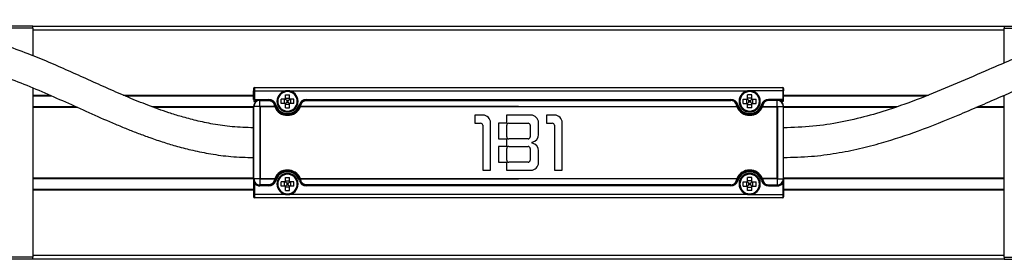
# Model space of a CAD drawing. Header units: millimetres. Extents: x -531 to 2050, y 404 to 998.
# Tile 10 of 23: x 86 to 318, y 410 to 467. Entities that reach past the tile are written whole.
import ezdxf

# ---------------------------------------------------------------- set-up
doc = ezdxf.new("R2010")
doc.units = ezdxf.units.MM

# ---------------------------------------------------------------- blocks, each defined once
blk = doc.blocks.new('Drawing View3')
at = {"color": 7, "linetype": 'Continuous', "lineweight": 25}
for p, q in [((-177.05, 18.91), (-205.05, 18.91)), ((-177.05, 18.41), (-177.05, 18.91)), ((-177.05, 18.91), (52.05, 18.91)), ((52.05, 18.91), (78.51, 18.91)), ((52.05, 18.91), (52.05, 18.41)), ((-177.05, 18.41), (-205.05, 18.41)), ((-177.05, 18.41), (-177.05, 11.9)), ((52.05, 17.91), (-177.05, 17.91)), ((52.05, 10.21), (52.05, 18.41)), ((52.05, 18.41), (76.28, 18.41)), ((-177.05, 4.29), (-177.05, -35.59)), ((-177.05, 2.61), (-173.15, 2.61)), ((-172.68, 2.41), (-177.05, 2.41)), ((-155.73, 2.61), (-125, 2.61)), ((-125, 2.41), (-155.27, 2.41)), ((-125, 4.21), (-125, 3.61)), ((-124.8, 3.61), (-125, 3.61)), ((-125, 1.61), (-125, 3.61)), ((-124.8, 4.41), (-124.8, 3.61)), ((-124.8, 4.41), (-0.2, 4.41)), ((-124.8, 3.61), (-124.8, 1.61)), ((-124.8, 3.61), (-117.5, 3.61)), ((-117.5, 2.66), (-116.5, 2.66)), ((-117.5, 1.69), (-117.5, 2.66)), ((-117, 3.66), (-117, 3.46)), ((-116.5, 3.61), (-8.5, 3.61)), ((-116.5, 1.69), (-116.5, 2.66)), ((-7.5, 2.66), (-8.5, 2.66)), ((-8.5, 1.69), (-8.5, 2.66)), ((-8, 3.66), (-8, 3.46)), ((-0.2, 3.61), (-7.5, 3.61)), ((-7.5, 1.69), (-7.5, 2.66)), ((-0.2, 4.41), (-0.2, 3.61)), ((-0.2, 3.61), (-0.2, 1.61)), ((-0.2, 3.61), (0, 3.61)), ((0, 4.21), (0, 3.61)), ((0, 1.61), (0, 3.61)), ((0, 2.61), (34.14, 2.61)), ((33.66, 2.41), (0, 2.41)), ((52.05, 2.41), (51.65, 2.41)), ((52.05, -35.59), (52.05, 2.58)), ((-124.8, 1.61), (-121.43, 1.61)), ((-123.5, 1.41), (-121.43, 1.41)), ((-123.5, -0.03), (-123.5, 1.35)), ((-123.5, 1.35), (-121.43, 1.35)), ((-121.43, 1.41), (-121.43, 1.61)), ((-121.43, 1.41), (-121.43, 1.35)), ((-119.98, 0.32), (-119.79, 0.38)), ((-118.5, 0.66), (-118.5, 1.66)), ((-117.53, 1.66), (-118.5, 1.66)), ((-117.53, 0.66), (-118.5, 0.66)), ((-117.73, 0.66), (-117.73, 1.66)), ((-117.17, 1.33), (-117.51, 1.67)), ((-117.17, 0.99), (-117.51, 0.65)), ((-117.5, 1.9), (-116.5, 1.9)), ((-117.5, -0.34), (-117.5, 0.63)), ((-116.5, 0.43), (-117.5, 0.43)), ((-116.83, 1.33), (-117.17, 1.33)), ((-117.17, 1.33), (-117.17, 0.99)), ((-117.17, 0.99), (-116.83, 0.99)), ((-116.83, 1.33), (-116.49, 1.67)), ((-116.83, 0.99), (-116.83, 1.33)), ((-116.83, 0.99), (-116.49, 0.65)), ((-116.5, -0.34), (-116.5, 0.63)), ((-115.5, 1.66), (-116.47, 1.66)), ((-115.5, 0.66), (-116.47, 0.66)), ((-116.27, 1.66), (-116.27, 0.66)), ((-115.5, 0.66), (-115.5, 1.66)), ((-114.02, 0.32), (-114.21, 0.38)), ((-112.57, 1.41), (-112.57, 1.61)), ((-112.57, 1.61), (-12.43, 1.61)), ((-112.57, 1.41), (-112.57, 1.35)), ((-112.57, 1.41), (-12.43, 1.41)), ((-112.57, 1.35), (-12.43, 1.35)), ((-12.43, 1.41), (-12.43, 1.61)), ((-12.43, 1.41), (-12.43, 1.35)), ((-10.98, 0.32), (-10.79, 0.38)), ((-9.5, 1.66), (-8.53, 1.66)), ((-9.5, 0.66), (-9.5, 1.66)), ((-9.5, 0.66), (-8.53, 0.66)), ((-8.73, 1.66), (-8.73, 0.66)), ((-8.17, 1.33), (-8.51, 1.67)), ((-8.17, 0.99), (-8.51, 0.65)), ((-7.5, 1.9), (-8.5, 1.9)), ((-8.5, -0.34), (-8.5, 0.63)), ((-8.5, 0.43), (-7.5, 0.43)), ((-8.17, 1.33), (-7.83, 1.33)), ((-8.17, 0.99), (-8.17, 1.33)), ((-7.83, 0.99), (-8.17, 0.99)), ((-7.83, 1.33), (-7.49, 1.67)), ((-7.83, 1.33), (-7.83, 0.99)), ((-7.83, 0.99), (-7.49, 0.65)), ((-7.5, -0.34), (-7.5, 0.63)), ((-7.47, 1.66), (-6.5, 1.66)), ((-7.47, 0.66), (-6.5, 0.66)), ((-7.27, 0.66), (-7.27, 1.66)), ((-6.5, 0.66), (-6.5, 1.66)), ((-5.02, 0.32), (-5.21, 0.38)), ((-0.2, 1.61), (-3.57, 1.61)), ((-3.57, 1.41), (-3.57, 1.61)), ((-3.57, 1.41), (-3.57, 1.35)), ((-1.5, 1.41), (-3.57, 1.41)), ((-1.5, 1.35), (-3.57, 1.35)), ((-1.5, -0.03), (-1.5, 1.35)), ((-177.05, -0.09), (-166.92, -0.09)), ((-166.46, -0.29), (-177.05, -0.29)), ((-149.01, -0.09), (-125, -0.09)), ((-125, -0.29), (-148.45, -0.29)), ((-125, -17.09), (-125, -0.09)), ((-124.94, -17.09), (-124.94, -0.09)), ((-123.56, -0.09), (-124.94, -0.09)), ((-123.56, -0.09), (-123.56, -17.09)), ((-120.02, -0.03), (-123.5, -0.03)), ((-123.42, -0.17), (-123.42, -17)), ((-120.02, -0.17), (-123.42, -0.17)), ((-120.02, -0.03), (-120.02, -0.17)), ((-120.02, -0.17), (-119.84, -0.09)), ((-117.5, -0.34), (-116.5, -0.34)), ((-117, -1.14), (-117, -1.34)), ((-114.16, -0.09), (-113.98, -0.17)), ((-113.98, -0.17), (-113.98, -0.03)), ((-62.5, -0.03), (-113.98, -0.03)), ((-11.02, -0.17), (-113.98, -0.17)), ((-70.91, -2.09), (-72.86, -2.09)), ((-72.86, -2.09), (-72.86, -3.99)), ((-59.61, -2.09), (-65.36, -2.09)), ((-65.36, -2.09), (-65.36, -3.99)), ((-62.5, -0.03), (-11.02, -0.03)), ((-54.01, -2.09), (-55.96, -2.09)), ((-55.96, -2.09), (-55.96, -3.99)), ((-11.02, -0.17), (-11.02, -0.03)), ((-10.84, -0.09), (-11.02, -0.17)), ((-7.5, -0.34), (-8.5, -0.34)), ((-8, -1.14), (-8, -1.34)), ((-4.98, -0.17), (-5.16, -0.09)), ((-4.98, -0.03), (-4.98, -0.17)), ((-4.98, -0.03), (-1.5, -0.03)), ((-4.98, -0.17), (-1.58, -0.17)), ((-1.58, -0.17), (-1.58, -17)), ((-1.44, -0.09), (-1.44, -17.09)), ((-1.44, -0.09), (-0.06, -0.09)), ((-0.06, -17.09), (-0.06, -0.09)), ((0, -17.09), (0, -0.09)), ((0, -0.09), (26.85, -0.09)), ((26.31, -0.29), (0, -0.29)), ((52.05, -0.29), (45.35, -0.29)), ((45.82, -0.09), (52.05, -0.09)), ((-72.86, -3.99), (-71.46, -3.99)), ((-70.96, -4.49), (-70.96, -15.09)), ((-69.11, -15.09), (-69.11, -3.89)), ((-65.36, -3.99), (-67.26, -3.99)), ((-67.26, -3.99), (-67.26, -7.69)), ((-65.31, -7.19), (-65.31, -4.49)), ((-64.81, -3.99), (-60.26, -3.99)), ((-59.76, -4.49), (-59.76, -7.19)), ((-57.81, -6.66), (-57.81, -3.89)), ((-55.96, -3.99), (-54.56, -3.99)), ((-54.06, -4.49), (-54.06, -15.09)), ((-52.21, -15.09), (-52.21, -3.89)), ((-67.26, -7.69), (-65.36, -7.69)), ((-65.36, -7.69), (-65.36, -9.49)), ((-60.26, -7.69), (-64.81, -7.69)), ((-59.31, -8.74), (-59.31, -8.44)), ((-65.36, -9.49), (-67.26, -9.49)), ((-67.26, -9.49), (-67.26, -13.19)), ((-65.31, -12.69), (-65.31, -9.99)), ((-64.81, -9.49), (-60.26, -9.49)), ((-59.76, -9.99), (-59.76, -12.69)), ((-57.81, -13.29), (-57.81, -10.51)), ((-67.26, -13.19), (-65.36, -13.19)), ((-65.36, -13.19), (-65.36, -15.09)), ((-60.26, -13.19), (-64.81, -13.19)), ((-117, -15.84), (-117, -16.04)), ((-70.96, -15.09), (-69.11, -15.09)), ((-65.36, -15.09), (-59.61, -15.09)), ((-54.06, -15.09), (-52.21, -15.09)), ((-8, -15.84), (-8, -16.04)), ((-177.05, -16.89), (-125, -16.89)), ((-125, -17.09), (-177.05, -17.09)), ((-124.8, -18.18), (-125, -18.18)), ((-125, -18.18), (-125, -20.79)), ((-123.56, -17.09), (-124.94, -17.09)), ((-124.8, -18.18), (-124.8, -20.79)), ((-123.5, -17.15), (-120.02, -17.15)), ((-123.5, -17.15), (-123.5, -18.53)), ((-121.43, -18.53), (-123.5, -18.53)), ((-123.42, -17), (-120.02, -17)), ((-121.43, -18.59), (-121.43, -18.53)), ((-120.02, -17), (-120.02, -17.15)), ((-119.84, -17.08), (-120.02, -17)), ((-119.98, -17.49), (-119.79, -17.55)), ((-118.5, -18.84), (-118.5, -17.84)), ((-117.53, -17.84), (-118.5, -17.84)), ((-117.73, -18.84), (-117.73, -17.84)), ((-117.17, -18.17), (-117.51, -17.83)), ((-117.17, -18.51), (-117.51, -18.85)), ((-117.5, -16.84), (-116.5, -16.84)), ((-117.5, -17.81), (-117.5, -16.84)), ((-117.5, -17.6), (-116.5, -17.6)), ((-116.83, -18.17), (-117.17, -18.17)), ((-117.17, -18.17), (-117.17, -18.51)), ((-117.17, -18.51), (-116.83, -18.51)), ((-116.83, -18.17), (-116.49, -17.83)), ((-116.83, -18.51), (-116.83, -18.17)), ((-116.83, -18.51), (-116.49, -18.85)), ((-116.5, -17.81), (-116.5, -16.84)), ((-115.5, -17.84), (-116.47, -17.84)), ((-116.27, -17.84), (-116.27, -18.84)), ((-115.5, -18.84), (-115.5, -17.84)), ((-114.02, -17.49), (-114.21, -17.55)), ((-113.98, -17), (-114.16, -17.08)), ((-113.98, -17), (-11.02, -17)), ((-113.98, -17.15), (-113.98, -17)), ((-113.98, -17.15), (-62.5, -17.15)), ((-12.43, -18.53), (-112.57, -18.53)), ((-112.57, -18.59), (-112.57, -18.53)), ((-11.02, -17.15), (-62.5, -17.15)), ((-12.43, -18.59), (-12.43, -18.53)), ((-11.02, -17), (-10.84, -17.08)), ((-11.02, -17.15), (-11.02, -17)), ((-10.98, -17.49), (-10.79, -17.55)), ((-9.5, -17.84), (-8.53, -17.84)), ((-9.5, -18.84), (-9.5, -17.84)), ((-8.73, -17.84), (-8.73, -18.84)), ((-8.17, -18.17), (-8.51, -17.83)), ((-8.17, -18.51), (-8.51, -18.85)), ((-7.5, -16.84), (-8.5, -16.84)), ((-8.5, -17.81), (-8.5, -16.84)), ((-7.5, -17.6), (-8.5, -17.6)), ((-8.17, -18.51), (-8.17, -18.17)), ((-8.17, -18.17), (-7.83, -18.17)), ((-7.83, -18.51), (-8.17, -18.51)), ((-7.83, -18.17), (-7.49, -17.83)), ((-7.83, -18.17), (-7.83, -18.51)), ((-7.83, -18.51), (-7.49, -18.85)), ((-7.5, -17.81), (-7.5, -16.84)), ((-7.47, -17.84), (-6.5, -17.84)), ((-7.27, -18.84), (-7.27, -17.84)), ((-6.5, -18.84), (-6.5, -17.84)), ((-5.02, -17.49), (-5.21, -17.55)), ((-5.16, -17.08), (-4.98, -17)), ((-4.98, -17), (-4.98, -17.15)), ((-1.58, -17), (-4.98, -17)), ((-1.5, -17.15), (-4.98, -17.15)), ((-3.57, -18.53), (-1.5, -18.53)), ((-3.57, -18.59), (-3.57, -18.53)), ((-1.5, -17.15), (-1.5, -18.53)), ((-1.44, -17.09), (-0.06, -17.09)), ((-0.2, -18.18), (0, -18.18)), ((-0.2, -18.18), (-0.2, -20.79)), ((0, -16.89), (52.05, -16.89)), ((52.05, -17.09), (0, -17.09)), ((0, -18.18), (0, -20.79)), ((-177.05, -19.59), (-125, -19.59)), ((-125, -19.79), (-177.05, -19.79)), ((-124.8, -20.79), (-125, -20.79)), ((-125, -20.79), (-125, -21.39)), ((-117.5, -20.79), (-124.8, -20.79)), ((-124.8, -20.79), (-124.8, -21.59)), ((-121.43, -18.59), (-123.5, -18.59)), ((-123.5, -18.59), (-123.5, -18.79)), ((-121.43, -18.79), (-123.5, -18.79)), ((-121.43, -18.59), (-121.43, -18.79)), ((-117.53, -18.84), (-118.5, -18.84)), ((-117.5, -19.84), (-117.5, -18.87)), ((-116.5, -19.07), (-117.5, -19.07)), ((-117.5, -19.84), (-116.5, -19.84)), ((-117, -20.64), (-117, -20.84)), ((-116.5, -19.84), (-116.5, -18.87)), ((-8.5, -20.79), (-116.5, -20.79)), ((-115.5, -18.84), (-116.47, -18.84)), ((-12.43, -18.59), (-112.57, -18.59)), ((-112.57, -18.59), (-112.57, -18.79)), ((-12.43, -18.79), (-112.57, -18.79)), ((-12.43, -18.59), (-12.43, -18.79)), ((-9.5, -18.84), (-8.53, -18.84)), ((-8.5, -19.84), (-8.5, -18.87)), ((-8.5, -19.07), (-7.5, -19.07)), ((-7.5, -19.84), (-8.5, -19.84)), ((-8, -20.64), (-8, -20.84)), ((-7.5, -19.84), (-7.5, -18.87)), ((-7.5, -20.79), (-0.2, -20.79)), ((-7.47, -18.84), (-6.5, -18.84)), ((-3.57, -18.59), (-1.5, -18.59)), ((-3.57, -18.59), (-3.57, -18.79)), ((-3.57, -18.79), (-1.5, -18.79)), ((-1.5, -18.59), (-1.5, -18.79)), ((-0.2, -20.79), (0, -20.79)), ((-0.2, -20.79), (-0.2, -21.59)), ((0, -19.59), (52.05, -19.59)), ((52.05, -19.79), (0, -19.79)), ((0, -20.79), (0, -21.39)), ((-0.2, -21.59), (-124.8, -21.59)), ((-177.05, -35.59), (-205.05, -35.59)), ((-177.05, -36.09), (-205.05, -36.09)), ((-177.05, -35.09), (52.05, -35.09)), ((-177.05, -36.09), (-177.05, -35.59)), ((52.05, -36.09), (-177.05, -36.09)), ((52.05, -35.59), (80.05, -35.59)), ((52.05, -35.59), (52.05, -36.09)), ((52.05, -36.09), (80.05, -36.09))]:
    blk.add_line(p, q, dxfattribs=at)
at = {"color": 7, "linetype": 'Continuous', "lineweight": 25, "flags": 128}
for points in [[(-123.5, 1.41), (-123.5, 1.41), (-123.5, 1.41), (-123.5, 1.4), (-123.5, 1.4), (-123.5, 1.39), (-123.5, 1.38), (-123.5, 1.37), (-123.5, 1.35)], [(-1.5, 1.41), (-1.5, 1.41), (-1.5, 1.41), (-1.5, 1.4), (-1.5, 1.4), (-1.5, 1.39), (-1.5, 1.38), (-1.5, 1.37), (-1.5, 1.35)], [(-125, -0.09), (-125, -0.09), (-125, -0.09), (-124.99, -0.09), (-124.98, -0.09), (-124.98, -0.09), (-124.97, -0.09), (-124.95, -0.09), (-124.94, -0.09)], [(0, -0.09), (0, -0.09), (0, -0.09), (-0.01, -0.09), (-0.02, -0.09), (-0.02, -0.09), (-0.03, -0.09), (-0.05, -0.09), (-0.06, -0.09)], [(-125, -17.09), (-125, -17.09), (-125, -17.09), (-124.99, -17.09), (-124.98, -17.09), (-124.98, -17.09), (-124.97, -17.09), (-124.95, -17.09), (-124.94, -17.09)], [(-123.5, -18.59), (-123.5, -18.59), (-123.5, -18.58), (-123.5, -18.58), (-123.5, -18.57), (-123.5, -18.56), (-123.5, -18.55), (-123.5, -18.54), (-123.5, -18.53)], [(-1.5, -18.59), (-1.5, -18.59), (-1.5, -18.58), (-1.5, -18.58), (-1.5, -18.57), (-1.5, -18.56), (-1.5, -18.55), (-1.5, -18.54), (-1.5, -18.53)], [(0, -17.09), (0, -17.09), (0, -17.09), (-0.01, -17.09), (-0.02, -17.09), (-0.02, -17.09), (-0.03, -17.09), (-0.05, -17.09), (-0.06, -17.09)]]:
    blk.add_lwpolyline(points, dxfattribs=at)
at = {"color": 7, "linetype": 'Continuous', "lineweight": 25}
for centre, radius, start, end in [((-124.8, 4.21), 0.2, 90, 180), ((-117, 1.16), 2.5, 90, 270), ((-117, 1.16), 2.3, 90, 270), ((-117, 1.16), 2.5, 270, 90), ((-117, 1.16), 2.3, 270, 90), ((-8, 1.16), 2.5, 90, 270), ((-8, 1.16), 2.3, 90, 270), ((-8, 1.16), 2.5, 270, 90), ((-8, 1.16), 2.3, 270, 90), ((-0.2, 4.21), 0.2, 0, 90), ((-123.5, -0.09), 1.5, 90, 180), ((-123.5, -0.09), 1.44, 90, 180), ((-121.43, -0.09), 1.7, 15.7678, 90), ((-120.13, 0.25), 0.164, 25.5781, 105.7388), ((-117, 1.16), 2.9, 195.7678, 344.2322), ((-117.53, 1.69), 0.03, 270, 0), ((-117.53, 0.63), 0.03, 0, 90), ((-116.47, 1.69), 0.03, 180, 270), ((-116.47, 0.63), 0.03, 90, 180), ((-112.57, -0.09), 1.7, 90, 164.2322), ((-113.87, 0.25), 0.164, 74.2612, 154.4219), ((-12.43, -0.09), 1.7, 15.7678, 90), ((-11.13, 0.25), 0.164, 25.5781, 105.7388), ((-8, 1.16), 2.9, 195.7678, 344.2322), ((-8.53, 1.69), 0.03, 270, 0), ((-8.53, 0.63), 0.03, 0, 90), ((-7.47, 1.69), 0.03, 180, 270), ((-7.47, 0.63), 0.03, 90, 180), ((-3.57, -0.09), 1.7, 90, 164.2322), ((-4.87, 0.25), 0.164, 74.2612, 154.4219), ((-1.5, -0.09), 1.5, 0, 90), ((-1.5, -0.09), 1.44, 0, 90), ((-119.97, -0.17), 0.155, 33.2441, 110.1061), ((-117, 1.16), 3.3, 203.8246, 336.1778), ((-117, 1.16), 3.1, 203.821, 336.1785), ((-114.03, -0.17), 0.155, 69.8923, 146.7633), ((-70.91, -3.89), 1.8, 0, 90), ((-59.61, -3.89), 1.8, 0, 90), ((-54.01, -3.89), 1.8, 0, 90), ((-10.97, -0.17), 0.155, 33.2367, 110.1077), ((-8, 1.16), 3.3, 203.8222, 336.1754), ((-8, 1.16), 3.1, 203.8215, 336.179), ((-5.03, -0.17), 0.155, 69.8939, 146.7559), ((-71.46, -4.49), 0.5, 0, 90), ((-64.81, -4.49), 0.5, 90, 180), ((-60.26, -4.49), 0.5, 0, 90), ((-54.56, -4.49), 0.5, 0, 90), ((-59.61, -6.66), 1.8, 279.5941, 0), ((-64.81, -7.19), 0.5, 180, 270), ((-60.26, -7.19), 0.5, 270, 0), ((-59.61, -10.51), 1.8, 0, 80.4059), ((-64.81, -9.99), 0.5, 90, 180), ((-60.26, -9.99), 0.5, 0, 90), ((-64.81, -12.69), 0.5, 180, 270), ((-60.26, -12.69), 0.5, 270, 0), ((-59.61, -13.29), 1.8, 270, 0), ((-117, -18.34), 3.3, 23.8217, 156.1774), ((-117, -18.34), 3.1, 23.821, 156.1785), ((-117, -18.34), 2.9, 15.7678, 164.2322), ((-117, -18.34), 2.5, 90, 270), ((-117, -18.34), 2.3, 90, 270), ((-117, -18.34), 2.5, 270, 90), ((-117, -18.34), 2.3, 270, 90), ((-8, -18.34), 3.3, 23.8226, 156.1783), ((-8, -18.34), 3.1, 23.8215, 156.179), ((-8, -18.34), 2.9, 15.7678, 164.2322), ((-8, -18.34), 2.5, 90, 270), ((-8, -18.34), 2.3, 90, 270), ((-8, -18.34), 2.5, 270, 90), ((-8, -18.34), 2.3, 270, 90), ((-123.5, -17.09), 1.5, 180, 270), ((-123.5, -17.09), 1.44, 180, 270), ((-123.5, -17.09), 1.7, 220.1192, 270), ((-121.43, -17.09), 1.7, 270, 344.2322), ((-120.13, -17.42), 0.164, 254.2612, 334.4219), ((-119.97, -17), 0.155, 249.8923, 326.7633), ((-117.53, -17.81), 0.03, 270, 0), ((-116.47, -17.81), 0.03, 180, 270), ((-112.57, -17.09), 1.7, 195.7678, 270), ((-114.03, -17), 0.155, 213.2441, 290.1061), ((-113.87, -17.42), 0.164, 205.5781, 285.7388), ((-12.43, -17.09), 1.7, 270, 344.2322), ((-11.13, -17.42), 0.164, 254.2612, 334.4219), ((-10.97, -17), 0.155, 249.8939, 326.7559), ((-8.53, -17.81), 0.03, 270, 0), ((-7.47, -17.81), 0.03, 180, 270), ((-3.57, -17.09), 1.7, 195.7678, 270), ((-5.03, -17), 0.155, 213.2367, 290.1077), ((-4.87, -17.42), 0.164, 205.5781, 285.7388), ((-1.5, -17.09), 1.44, 270, 360), ((-1.5, -17.09), 1.5, 270, 0), ((-1.5, -17.09), 1.7, 270, 319.8808), ((-117.53, -18.87), 0.03, 0, 90), ((-116.47, -18.87), 0.03, 90, 180), ((-8.53, -18.87), 0.03, 0, 90), ((-7.47, -18.87), 0.03, 90, 180), ((-124.8, -21.39), 0.2, 180, 270), ((-0.2, -21.39), 0.2, 270, 0)]:
    blk.add_arc(centre, radius, start, end, dxfattribs=at)
for points, knots in [([(87.05, 20.41), (86.4, 20.32), (84.45, 20.05), (81.38, 19.51), (77.66, 18.76), (73.67, 17.83), (69.04, 16.57), (63.93, 14.91), (58.68, 12.96), (53.52, 10.86), (47.62, 8.33), (40.96, 5.41), (33.4, 2.24), (26.31, -0.38), (19.64, -2.41), (13.39, -3.86), (6.82, -4.88), (2.31, -5.02), (0, -5.09)], [0, 0, 0, 0, 0.021459, 0.06461, 0.102392, 0.146023, 0.199278, 0.260356, 0.322499, 0.38379, 0.444205, 0.533966, 0.623516, 0.714011, 0.782593, 0.852323, 0.924442, 1, 1, 1, 1]), ([(-125, -5.09), (-126.7, -5.04), (-129.91, -4.94), (-134.44, -4.28), (-138.42, -3.44), (-141.89, -2.51), (-145.68, -1.33), (-149.86, 0.18), (-154.6, 2.1), (-159.26, 4.12), (-163.95, 6.24), (-168.67, 8.37), (-173.4, 10.44), (-178.44, 12.5), (-183.85, 14.44), (-189.76, 16.12), (-195.95, 17.26), (-202.43, 17.8), (-208.19, 17.9), (-211.78, 17.82), (-213.15, 17.79)], [0, 0, 0, 0, 0.054917, 0.104148, 0.14812, 0.186961, 0.220633, 0.277453, 0.331633, 0.387145, 0.443537, 0.500017, 0.556377, 0.612635, 0.678152, 0.744253, 0.813067, 0.88332, 0.955615, 1, 1, 1, 1]), ([(0, -12.09), (2.19, -12.03), (6.35, -11.92), (12.34, -11.14), (17.86, -10.05), (24.36, -8.36), (32.13, -5.78), (41.36, -2.06), (50.9, 2.12), (58.65, 5.43), (64.48, 7.65), (68.24, 8.96), (71.77, 10.05), (74.9, 10.9), (77.52, 11.54), (79.85, 12.06), (82.24, 12.54), (84.65, 12.98), (86.32, 13.22), (87.05, 13.32)], [0, 0, 0, 0, 0.0716597, 0.1363358, 0.1975065, 0.2560953, 0.356451, 0.4666039, 0.5835569, 0.6994785, 0.744472, 0.7891343, 0.8306389, 0.8661557, 0.895756, 0.9195388, 0.9446341, 0.9757792, 1, 1, 1, 1]), ([(-213.15, 10.79), (-211.63, 10.83), (-208.5, 10.89), (-203.32, 10.81), (-197.61, 10.42), (-191.52, 9.36), (-185.61, 7.66), (-177.96, 4.85), (-168.7, 0.72), (-160.44, -3.04), (-154.9, -5.34), (-152.18, -6.4), (-149.28, -7.47), (-146.22, -8.51), (-142.84, -9.52), (-139.17, -10.46), (-134.96, -11.3), (-130.18, -11.95), (-126.79, -12.04), (-125, -12.09)], [0, 0, 0, 0, 0.049468, 0.101251, 0.168418, 0.235729, 0.302617, 0.369472, 0.502419, 0.634348, 0.666389, 0.697929, 0.729479, 0.767142, 0.802973, 0.843968, 0.890262, 0.94211, 1, 1, 1, 1]), ([(-124.8, 1.61), (-124.83, 1.61), (-124.88, 1.61), (-124.93, 1.61), (-124.97, 1.61), (-124.99, 1.61), (-125, 1.61), (-125, 1.61), (-125, 1.61)], [0, 0, 0, 0, 0.2491529, 0.4979257, 0.6196265, 0.7496194, 0.8945104, 1, 1, 1, 1]), ([(-124.98, 0.18), (-124.98, 0.14), (-125, 0.06), (-125, 0.02), (-125, 0)], [0, 0, 0, 0, 0.56694, 1, 1, 1, 1]), ([(-124.99, 1.63), (-124.98, 1.54), (-124.98, 1.4), (-124.96, 1.25), (-124.94, 1.17), (-124.91, 1.15), (-124.9, 1.14), (-124.89, 1.14), (-124.89, 1.14)], [0, 0, 0, 0, 0.444215, 0.748396, 0.859443, 0.948389, 0.988516, 1, 1, 1, 1]), ([(-123.5, 1.41), (-123.5, 1.41), (-123.5, 1.41), (-123.5, 1.41), (-123.51, 1.41), (-123.53, 1.41), (-123.6, 1.42), (-123.8, 1.42), (-124.01, 1.42), (-124.29, 1.42), (-124.51, 1.42), (-124.71, 1.49), (-124.78, 1.54), (-124.8, 1.58), (-124.8, 1.6), (-124.8, 1.61)], [0, 0, 0, 0, 0.001505, 0.00308, 0.006742, 0.017396, 0.055381, 0.172546, 0.434149, 0.497329, 0.783502, 0.905293, 0.958463, 0.980055, 1, 1, 1, 1]), ([(-124.8, 1.15), (-124.69, 1.21), (-124.42, 1.34), (-124.11, 1.38), (-123.93, 1.4)], [0, 0, 0, 0, 0.408051, 1, 1, 1, 1]), ([(-121.43, 1.41), (-121.34, 1.41), (-121.15, 1.4), (-120.85, 1.31), (-120.58, 1.16), (-120.33, 0.95), (-120.11, 0.67), (-120.03, 0.44), (-119.98, 0.32)], [0, 0, 0, 0, 0.122874, 0.257007, 0.422444, 0.581313, 0.771502, 1, 1, 1, 1]), ([(-121.43, 1.35), (-121.35, 1.35), (-121.18, 1.34), (-120.93, 1.27), (-120.69, 1.14), (-120.47, 0.95), (-120.28, 0.71), (-120.21, 0.51), (-120.18, 0.41)], [0, 0, 0, 0, 0.118801, 0.249484, 0.412948, 0.57232, 0.765551, 1, 1, 1, 1]), ([(-120.18, 0.41), (-120.15, 0.33), (-120.11, 0.18), (-120.05, 0.04), (-120.02, -0.03)], [0, 0, 0, 0, 0.553211, 1, 1, 1, 1]), ([(-119.98, 0.32), (-119.96, 0.24), (-119.92, 0.11), (-119.86, -0.03), (-119.84, -0.09)], [0, 0, 0, 0, 0.553364, 1, 1, 1, 1]), ([(-114.16, -0.09), (-114.13, -0.02), (-114.08, 0.12), (-114.04, 0.26), (-114.02, 0.32)], [0, 0, 0, 0, 0.5416335, 1, 1, 1, 1]), ([(-114.02, 0.32), (-113.95, 0.49), (-113.83, 0.79), (-113.48, 1.14), (-113.12, 1.32), (-112.81, 1.4), (-112.65, 1.41), (-112.57, 1.41)], [0, 0, 0, 0, 0.308356, 0.568414, 0.780671, 0.89133, 1, 1, 1, 1]), ([(-113.98, -0.03), (-113.95, 0.05), (-113.89, 0.19), (-113.84, 0.34), (-113.82, 0.41)], [0, 0, 0, 0, 0.5416, 1, 1, 1, 1]), ([(-113.82, 0.41), (-113.76, 0.57), (-113.65, 0.85), (-113.3, 1.15), (-112.94, 1.32), (-112.7, 1.34), (-112.57, 1.35)], [0, 0, 0, 0, 0.35113, 0.631954, 0.811632, 1, 1, 1, 1]), ([(-10.98, 0.32), (-11.05, 0.49), (-11.17, 0.79), (-11.52, 1.14), (-11.88, 1.32), (-12.19, 1.4), (-12.35, 1.41), (-12.43, 1.41)], [0, 0, 0, 0, 0.3083557, 0.5684143, 0.7806709, 0.89133, 1, 1, 1, 1]), ([(-11.18, 0.41), (-11.24, 0.57), (-11.35, 0.85), (-11.69, 1.15), (-12.06, 1.32), (-12.3, 1.34), (-12.43, 1.35)], [0, 0, 0, 0, 0.35113, 0.631954, 0.811632, 1, 1, 1, 1]), ([(-11.02, -0.03), (-11.05, 0.05), (-11.11, 0.19), (-11.16, 0.34), (-11.18, 0.41)], [0, 0, 0, 0, 0.5416, 1, 1, 1, 1]), ([(-10.84, -0.09), (-10.87, -0.02), (-10.92, 0.12), (-10.96, 0.26), (-10.98, 0.32)], [0, 0, 0, 0, 0.5416335, 1, 1, 1, 1]), ([(-5.02, 0.32), (-5.04, 0.24), (-5.08, 0.11), (-5.14, -0.03), (-5.16, -0.09)], [0, 0, 0, 0, 0.553364, 1, 1, 1, 1]), ([(-3.57, 1.41), (-3.66, 1.41), (-3.85, 1.4), (-4.15, 1.31), (-4.42, 1.16), (-4.67, 0.95), (-4.89, 0.67), (-4.97, 0.44), (-5.02, 0.32)], [0, 0, 0, 0, 0.122874, 0.257007, 0.422444, 0.581313, 0.771502, 1, 1, 1, 1]), ([(-4.82, 0.41), (-4.85, 0.33), (-4.89, 0.18), (-4.95, 0.04), (-4.98, -0.03)], [0, 0, 0, 0, 0.553211, 1, 1, 1, 1]), ([(-3.57, 1.35), (-3.65, 1.35), (-3.82, 1.34), (-4.07, 1.27), (-4.31, 1.14), (-4.53, 0.95), (-4.72, 0.71), (-4.79, 0.51), (-4.82, 0.41)], [0, 0, 0, 0, 0.118801, 0.249484, 0.412948, 0.57232, 0.765551, 1, 1, 1, 1]), ([(-1.5, 1.41), (-1.5, 1.41), (-1.5, 1.41), (-1.5, 1.41), (-1.49, 1.41), (-1.47, 1.41), (-1.4, 1.42), (-1.2, 1.42), (-0.99, 1.42), (-0.71, 1.42), (-0.49, 1.42), (-0.29, 1.49), (-0.22, 1.54), (-0.2, 1.58), (-0.2, 1.6), (-0.2, 1.61)], [0, 0, 0, 0, 0.001505, 0.00308, 0.006742, 0.017396, 0.055381, 0.172546, 0.434149, 0.497329, 0.783502, 0.905293, 0.958463, 0.980055, 1, 1, 1, 1]), ([(-1.07, 1.4), (-0.89, 1.38), (-0.58, 1.34), (-0.31, 1.21), (-0.2, 1.15)], [0, 0, 0, 0, 0.591949, 1, 1, 1, 1]), ([(-0.2, 1.61), (-0.17, 1.61), (-0.12, 1.61), (-0.07, 1.61), (-0.03, 1.61), (-0.01, 1.61), (0, 1.61), (0, 1.61), (0, 1.61)], [0, 0, 0, 0, 0.2491529, 0.4979257, 0.6196265, 0.7496194, 0.8945104, 1, 1, 1, 1]), ([(-0.11, 1.14), (-0.11, 1.14), (-0.1, 1.14), (-0.09, 1.15), (-0.06, 1.17), (-0.04, 1.25), (-0.02, 1.4), (-0.02, 1.54), (-0.01, 1.63)], [0, 0, 0, 0, 0.011484, 0.051611, 0.140557, 0.251604, 0.555785, 1, 1, 1, 1]), ([(0, 0), (0, 0.02), (0, 0.06), (-0.02, 0.14), (-0.02, 0.18)], [0, 0, 0, 0, 0.43306, 1, 1, 1, 1]), ([(-123.5, -0.03), (-123.51, -0.03), (-123.52, -0.03), (-123.54, -0.04), (-123.55, -0.05), (-123.55, -0.06), (-123.56, -0.07), (-123.56, -0.08), (-123.56, -0.09)], [0, 0, 0, 0, 0.212417, 0.45003, 0.578681, 0.713341, 0.853842, 1, 1, 1, 1]), ([(-123.56, -0.09), (-123.55, -0.09), (-123.53, -0.09), (-123.51, -0.1), (-123.48, -0.13), (-123.44, -0.15), (-123.42, -0.17)], [0, 0, 0, 0, 0.2151164, 0.3398972, 0.4710469, 1, 1, 1, 1]), ([(-123.42, -0.17), (-123.43, -0.14), (-123.46, -0.11), (-123.48, -0.07), (-123.5, -0.05), (-123.5, -0.04), (-123.5, -0.03)], [0, 0, 0, 0, 0.5268938, 0.6945743, 0.7832567, 1, 1, 1, 1]), ([(-1.58, -0.17), (-1.57, -0.14), (-1.54, -0.11), (-1.52, -0.07), (-1.5, -0.05), (-1.5, -0.04), (-1.5, -0.03)], [0, 0, 0, 0, 0.5268938, 0.6945743, 0.7832567, 1, 1, 1, 1]), ([(-1.44, -0.09), (-1.45, -0.09), (-1.47, -0.09), (-1.49, -0.1), (-1.52, -0.13), (-1.56, -0.15), (-1.58, -0.17)], [0, 0, 0, 0, 0.2151164, 0.3398972, 0.4710469, 1, 1, 1, 1]), ([(-1.5, -0.03), (-1.49, -0.03), (-1.48, -0.03), (-1.46, -0.04), (-1.45, -0.05), (-1.45, -0.06), (-1.44, -0.07), (-1.44, -0.08), (-1.44, -0.09)], [0, 0, 0, 0, 0.212417, 0.45003, 0.578681, 0.713341, 0.853842, 1, 1, 1, 1]), ([(-125, -17.09), (-124.98, -17.3), (-124.96, -17.67), (-124.85, -18.03), (-124.8, -18.18)], [0, 0, 0, 0, 0.578362, 1, 1, 1, 1]), ([(-125, -17.09), (-125, -17.29), (-125, -17.64), (-125, -18.03), (-125, -18.18)], [0, 0, 0, 0, 0.605737, 1, 1, 1, 1]), ([(-123.42, -17), (-123.44, -17.02), (-123.48, -17.04), (-123.51, -17.07), (-123.53, -17.09), (-123.55, -17.09), (-123.56, -17.09)], [0, 0, 0, 0, 0.5268938, 0.6945743, 0.7832567, 1, 1, 1, 1]), ([(-123.56, -17.09), (-123.56, -17.09), (-123.56, -17.11), (-123.55, -17.12), (-123.54, -17.13), (-123.53, -17.14), (-123.51, -17.14), (-123.5, -17.15), (-123.5, -17.15)], [0, 0, 0, 0, 0.212417, 0.45003, 0.578681, 0.713341, 0.853842, 1, 1, 1, 1]), ([(-123.5, -17.15), (-123.5, -17.14), (-123.49, -17.12), (-123.48, -17.1), (-123.46, -17.06), (-123.43, -17.03), (-123.42, -17)], [0, 0, 0, 0, 0.215116, 0.339897, 0.471047, 1, 1, 1, 1]), ([(-119.98, -17.49), (-120.05, -17.66), (-120.17, -17.96), (-120.52, -18.31), (-120.88, -18.5), (-121.19, -18.58), (-121.35, -18.58), (-121.43, -18.59)], [0, 0, 0, 0, 0.3083557, 0.5684143, 0.7806709, 0.89133, 1, 1, 1, 1]), ([(-120.18, -17.58), (-120.24, -17.74), (-120.35, -18.03), (-120.69, -18.33), (-121.06, -18.5), (-121.3, -18.52), (-121.43, -18.53)], [0, 0, 0, 0, 0.35113, 0.631954, 0.811632, 1, 1, 1, 1]), ([(-120.02, -17.15), (-120.05, -17.22), (-120.11, -17.37), (-120.16, -17.51), (-120.18, -17.58)], [0, 0, 0, 0, 0.5416, 1, 1, 1, 1]), ([(-119.84, -17.08), (-119.87, -17.16), (-119.92, -17.29), (-119.96, -17.43), (-119.98, -17.49)], [0, 0, 0, 0, 0.5416335, 1, 1, 1, 1]), ([(-114.02, -17.49), (-114.04, -17.42), (-114.08, -17.28), (-114.14, -17.15), (-114.16, -17.08)], [0, 0, 0, 0, 0.5533636, 1, 1, 1, 1]), ([(-112.57, -18.59), (-112.66, -18.58), (-112.85, -18.57), (-113.15, -18.48), (-113.42, -18.34), (-113.67, -18.12), (-113.89, -17.84), (-113.97, -17.62), (-114.02, -17.49)], [0, 0, 0, 0, 0.122874, 0.257007, 0.422444, 0.581313, 0.771502, 1, 1, 1, 1]), ([(-113.82, -17.58), (-113.85, -17.5), (-113.89, -17.35), (-113.95, -17.21), (-113.98, -17.15)], [0, 0, 0, 0, 0.553211, 1, 1, 1, 1]), ([(-112.57, -18.53), (-112.65, -18.52), (-112.82, -18.52), (-113.07, -18.44), (-113.31, -18.31), (-113.53, -18.12), (-113.72, -17.88), (-113.79, -17.69), (-113.82, -17.58)], [0, 0, 0, 0, 0.118801, 0.249484, 0.412948, 0.57232, 0.765551, 1, 1, 1, 1]), ([(-12.43, -18.59), (-12.34, -18.58), (-12.15, -18.57), (-11.85, -18.48), (-11.58, -18.34), (-11.33, -18.12), (-11.11, -17.84), (-11.03, -17.62), (-10.98, -17.49)], [0, 0, 0, 0, 0.122874, 0.257007, 0.422444, 0.581313, 0.771502, 1, 1, 1, 1]), ([(-12.43, -18.53), (-12.35, -18.52), (-12.18, -18.52), (-11.93, -18.44), (-11.69, -18.31), (-11.47, -18.12), (-11.28, -17.88), (-11.21, -17.69), (-11.18, -17.58)], [0, 0, 0, 0, 0.118801, 0.249484, 0.412948, 0.57232, 0.765551, 1, 1, 1, 1]), ([(-11.18, -17.58), (-11.15, -17.5), (-11.11, -17.35), (-11.05, -17.21), (-11.02, -17.15)], [0, 0, 0, 0, 0.553211, 1, 1, 1, 1]), ([(-10.98, -17.49), (-10.96, -17.42), (-10.92, -17.28), (-10.86, -17.15), (-10.84, -17.08)], [0, 0, 0, 0, 0.5533636, 1, 1, 1, 1]), ([(-5.16, -17.08), (-5.13, -17.16), (-5.08, -17.29), (-5.04, -17.43), (-5.02, -17.49)], [0, 0, 0, 0, 0.5416335, 1, 1, 1, 1]), ([(-5.02, -17.49), (-4.95, -17.66), (-4.83, -17.96), (-4.48, -18.31), (-4.12, -18.5), (-3.81, -18.58), (-3.65, -18.58), (-3.57, -18.59)], [0, 0, 0, 0, 0.3083557, 0.5684143, 0.7806709, 0.89133, 1, 1, 1, 1]), ([(-4.98, -17.15), (-4.95, -17.22), (-4.89, -17.37), (-4.84, -17.51), (-4.82, -17.58)], [0, 0, 0, 0, 0.5416, 1, 1, 1, 1]), ([(-4.82, -17.58), (-4.76, -17.74), (-4.65, -18.03), (-4.3, -18.33), (-3.94, -18.5), (-3.7, -18.52), (-3.57, -18.53)], [0, 0, 0, 0, 0.35113, 0.631954, 0.811632, 1, 1, 1, 1]), ([(-1.5, -17.15), (-1.5, -17.14), (-1.51, -17.12), (-1.52, -17.1), (-1.54, -17.06), (-1.57, -17.03), (-1.58, -17)], [0, 0, 0, 0, 0.215116, 0.339897, 0.471047, 1, 1, 1, 1]), ([(-1.58, -17), (-1.56, -17.02), (-1.52, -17.04), (-1.49, -17.07), (-1.47, -17.09), (-1.45, -17.09), (-1.44, -17.09)], [0, 0, 0, 0, 0.5268938, 0.6945743, 0.7832567, 1, 1, 1, 1]), ([(-1.44, -17.09), (-1.44, -17.09), (-1.44, -17.11), (-1.45, -17.12), (-1.46, -17.13), (-1.47, -17.14), (-1.49, -17.14), (-1.5, -17.15), (-1.5, -17.15)], [0, 0, 0, 0, 0.212417, 0.45003, 0.578681, 0.713341, 0.853842, 1, 1, 1, 1]), ([(0, -17.09), (-0.01, -17.3), (-0.04, -17.67), (-0.15, -18.03), (-0.2, -18.18)], [0, 0, 0, 0, 0.578362, 1, 1, 1, 1]), ([(0, -17.09), (0, -17.29), (0, -17.64), (0, -18.03), (0, -18.18)], [0, 0, 0, 0, 0.605737, 1, 1, 1, 1])]:
    blk.add_open_spline(points, degree=3, knots=knots, dxfattribs=at)

msp = doc.modelspace()

# ---------------------------------------------------------------- block references
at = {"color": 7, "linetype": 'Continuous', "lineweight": 25}
msp.add_blockref('Drawing View3', (266.17, 446.52), dxfattribs=at)

doc.saveas('drawing.dxf')
